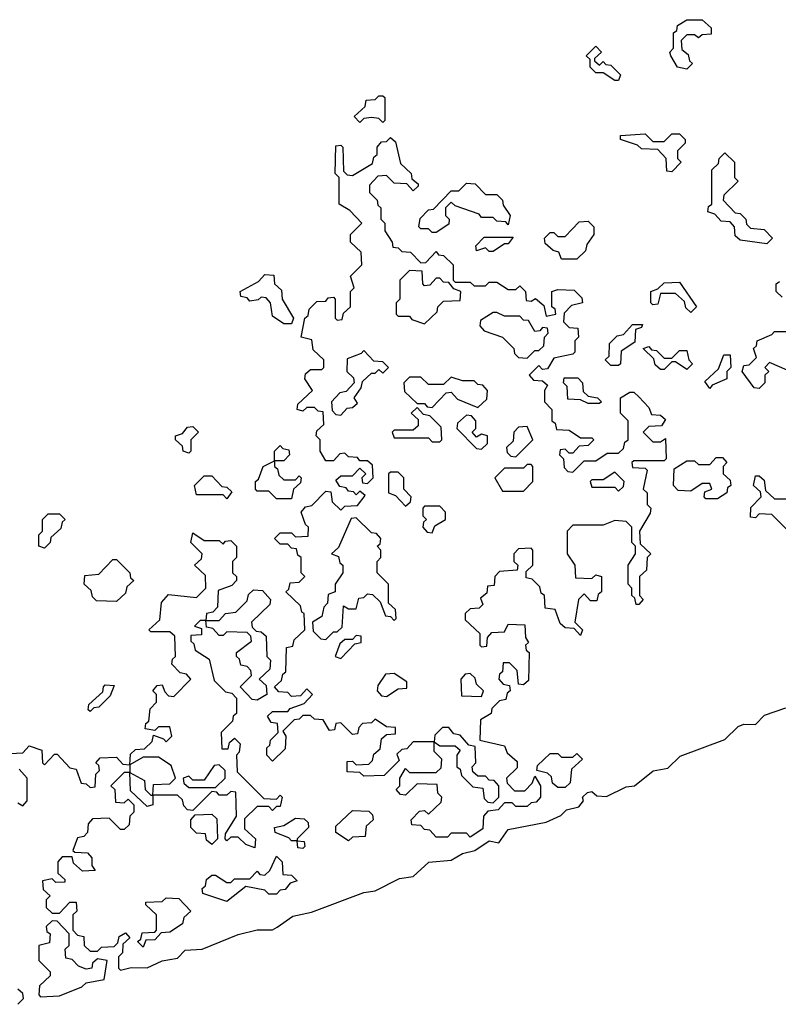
# Model space of a CAD drawing. Extents: x 2494118 to 2687960, y 757339 to 915227.
# Tile 182 of 256: x 2663470 to 2665465, y 777690 to 780280. Entities that reach past the tile are written whole.
import ezdxf

# ---------------------------------------------------------------- set-up
doc = ezdxf.new("R2010")
doc.units = 0

msp = doc.modelspace()

# ---------------------------------------------------------------- linework, layer by layer
at = {"layer": '0CON20XD'}
for points in [[(2665225, 780150), (2665200, 780155), (2665182.5, 780185), (2665180, 780195), (2665190, 780205), (2665190, 780245), (2665198.3, 780251.7), (2665200, 780265), (2665225, 780280), (2665265, 780280), (2665288.3, 780258.3), (2665288.3, 780241.7), (2665265, 780240), (2665255, 780232.5), (2665245, 780240), (2665225, 780240), (2665210, 780225), (2665211.7, 780201.7), (2665228.3, 780188.3), (2665231.7, 780171.7), (2665240, 780165), (2665225, 780150)], [(2665045, 780120), (2665035, 780120), (2665005, 780140), (2664985, 780140), (2664970, 780155), (2664970, 780175), (2664960, 780185), (2664985, 780210), (2665000, 780195), (2664981.7, 780178.3), (2664981.7, 780171.7), (2664995, 780160), (2665005, 780170), (2665011.7, 780161.7), (2665025, 780160), (2665050, 780135), (2665045, 780120)], [(2664425, 780010), (2664415, 780020), (2664395, 780022.5), (2664375, 780020), (2664365, 780010), (2664350, 780025), (2664378.3, 780051.7), (2664381.7, 780068.3), (2664405, 780070), (2664415, 780080), (2664425, 780080), (2664430, 780075), (2664430, 780015), (2664425, 780010)], [(2665185, 779880), (2665171.7, 779881.7), (2665170, 779915), (2665148.3, 779938.3), (2665105, 779940), (2665095, 779950), (2665050, 779965), (2665050, 779975), (2665115, 779980), (2665135, 779960), (2665165, 779960), (2665185, 779980), (2665205, 779980), (2665220, 779965), (2665220, 779955), (2665200, 779935), (2665200, 779915), (2665210, 779905), (2665185, 779880)], [(2664655, 778130), (2664645, 778140), (2664605, 778140), (2664595, 778130), (2664565, 778130), (2664548.3, 778148.3), (2664535, 778150), (2664525, 778160), (2664501.7, 778161.7), (2664500, 778175), (2664521.7, 778198.3), (2664535, 778200), (2664545, 778190), (2664578.3, 778221.7), (2664580, 778235), (2664570, 778245), (2664568.3, 778268.3), (2664515, 778270), (2664485, 778240), (2664471.7, 778241.7), (2664460, 778255), (2664470, 778265), (2664470, 778285), (2664485, 778310), (2664495, 778300), (2664565, 778300), (2664578.3, 778311.7), (2664580, 778335), (2664560, 778355), (2664560, 778380), (2664505, 778380), (2664488.3, 778361.7), (2664475, 778360), (2664461.7, 778348.3), (2664468.3, 778331.7), (2664428.3, 778291.7), (2664375, 778290), (2664365, 778300), (2664331.7, 778301.7), (2664331.7, 778328.3), (2664345, 778330), (2664355, 778320), (2664388.3, 778321.7), (2664398.3, 778331.7), (2664401.7, 778348.3), (2664418.3, 778361.7), (2664421.7, 778388.3), (2664435, 778400), (2664458.3, 778401.7), (2664458.3, 778418.3), (2664435, 778420), (2664405, 778440), (2664395, 778430), (2664371.7, 778428.3), (2664361.7, 778418.3), (2664358.3, 778401.7), (2664345, 778400), (2664315, 778430), (2664301.7, 778428.3), (2664298.3, 778411.7), (2664285, 778410), (2664268.3, 778438.3), (2664245, 778440), (2664235, 778450), (2664215, 778450), (2664205, 778440), (2664191.7, 778438.3), (2664161.7, 778408.3), (2664170, 778395), (2664168.3, 778361.7), (2664135, 778330), (2664120, 778345), (2664120, 778365), (2664128.3, 778371.7), (2664130, 778385), (2664150, 778405), (2664148.3, 778428.3), (2664131.7, 778431.7), (2664121.7, 778448.3), (2664135, 778460), (2664175, 778460), (2664181.7, 778468.3), (2664218.3, 778481.7), (2664240, 778505), (2664225, 778520), (2664208.3, 778501.7), (2664185, 778500), (2664175, 778510), (2664151.7, 778511.7), (2664140, 778525), (2664158.3, 778541.7), (2664161.7, 778558.3), (2664170, 778565), (2664171.7, 778628.3), (2664188.3, 778631.7), (2664191.7, 778648.3), (2664220, 778675), (2664218.3, 778718.3), (2664211.7, 778721.7), (2664208.3, 778738.3), (2664170, 778775), (2664178.3, 778781.7), (2664181.7, 778798.3), (2664205, 778800), (2664220, 778815), (2664210, 778825), (2664210, 778865), (2664201.7, 778871.7), (2664198.3, 778888.3), (2664185, 778890), (2664175, 778900), (2664155, 778900), (2664140, 778915), (2664155, 778930), (2664185, 778930), (2664195, 778920), (2664228.3, 778921.7), (2664230, 778945), (2664221.7, 778951.7), (2664210, 778985), (2664221.7, 778998.3), (2664238.3, 779001.7), (2664275, 779040), (2664288.3, 779038.3), (2664291.7, 779011.7), (2664315, 778990), (2664325, 779000), (2664358.3, 779001.7), (2664378.3, 779028.3), (2664365, 779040), (2664355, 779030), (2664348.3, 779038.3), (2664335, 779040), (2664328.3, 779048.3), (2664311.7, 779051.7), (2664301.7, 779068.3), (2664315, 779080), (2664345, 779080), (2664365, 779100), (2664380, 779085), (2664370, 779075), (2664371.7, 779061.7), (2664385, 779060), (2664400, 779075), (2664398.3, 779108.3), (2664385, 779120), (2664365, 779120), (2664358.3, 779128.3), (2664335, 779130), (2664325, 779140), (2664311.7, 779138.3), (2664295, 779120), (2664275, 779120), (2664260, 779145), (2664260, 779175), (2664250, 779185), (2664251.7, 779198.3), (2664270, 779215), (2664268.3, 779248.3), (2664255, 779250), (2664245, 779260), (2664225, 779260), (2664215, 779250), (2664200, 779255), (2664201.7, 779268.3), (2664240, 779305), (2664220, 779335), (2664221.7, 779348.3), (2664235, 779360), (2664265, 779360), (2664270, 779365), (2664270, 779385), (2664241.7, 779411.7), (2664238.3, 779438.3), (2664210, 779445), (2664220, 779495), (2664228.3, 779501.7), (2664231.7, 779518.3), (2664251.7, 779538.3), (2664275, 779540), (2664281.7, 779548.3), (2664295, 779550), (2664300, 779545), (2664300, 779495), (2664305, 779490), (2664318.3, 779491.7), (2664321.7, 779508.3), (2664340, 779525), (2664340, 779565), (2664350, 779575), (2664340, 779605), (2664370, 779635), (2664368.3, 779668.3), (2664340, 779695), (2664340, 779715), (2664370, 779745), (2664338.3, 779778.3), (2664310, 779795), (2664310, 779865), (2664300, 779875), (2664301.7, 779948.3), (2664315, 779950), (2664320, 779945), (2664321.7, 779881.7), (2664331.7, 779871.7), (2664345, 779870), (2664398.3, 779901.7), (2664401.7, 779918.3), (2664410, 779925), (2664410, 779945), (2664421.7, 779958.3), (2664435, 779960), (2664445, 779970), (2664458.3, 779958.3), (2664471.7, 779901.7), (2664500, 779875), (2664501.7, 779861.7), (2664518.3, 779848.3), (2664518.3, 779841.7), (2664505, 779830), (2664488.3, 779848.3), (2664455, 779850), (2664435, 779870), (2664411.7, 779868.3), (2664390, 779845), (2664390, 779825), (2664410, 779805), (2664411.7, 779791.7), (2664420, 779785), (2664420, 779755), (2664430, 779745), (2664430, 779725), (2664450, 779695), (2664451.7, 779681.7), (2664465, 779680), (2664475, 779670), (2664498.3, 779668.3), (2664525, 779640), (2664538.3, 779641.7), (2664565, 779670), (2664571.7, 779661.7), (2664585, 779660), (2664610, 779635), (2664610, 779595), (2664615, 779590), (2664655, 779590), (2664665, 779580), (2664695, 779580), (2664705, 779590), (2664725, 779590), (2664755, 779570), (2664775, 779570), (2664785, 779580), (2664800, 779565), (2664801.7, 779541.7), (2664815, 779540), (2664827, 779547), (2664848.3, 779528.3), (2664855, 779500), (2664880, 779505), (2664878.3, 779518.3), (2664870, 779525), (2664870, 779565), (2664885, 779570), (2664928.3, 779568.3), (2664948.3, 779548.3), (2664950, 779535), (2664921.7, 779528.3), (2664901.7, 779508.3), (2664900, 779485), (2664915, 779470), (2664938.3, 779468.3), (2664940, 779445), (2664930, 779435), (2664930, 779405), (2664925, 779400), (2664875, 779390), (2664858.3, 779361.7), (2664845, 779360), (2664835, 779370), (2664810, 779345), (2664821.7, 779331.7), (2664845, 779330), (2664858.3, 779318.3), (2664850, 779305), (2664850, 779275), (2664870, 779255), (2664870, 779225), (2664878.3, 779218.3), (2664881.7, 779201.7), (2664915, 779200), (2664945, 779180), (2664975, 779180), (2664980, 779175), (2664965, 779160), (2664941.7, 779158.3), (2664925, 779140), (2664915, 779140), (2664905, 779150), (2664891.7, 779148.3), (2664890, 779135), (2664900, 779125), (2664901.7, 779101.7), (2664911.7, 779091.7), (2664925, 779090), (2664955, 779120), (2664985, 779120), (2665015, 779140), (2665045, 779140), (2665058.3, 779151.7), (2665061.7, 779168.3), (2665070, 779175), (2665070, 779225), (2665050, 779245), (2665050, 779285), (2665075, 779300), (2665085, 779300), (2665098.3, 779288.3), (2665125, 779260), (2665131.7, 779241.7), (2665155, 779240), (2665168.3, 779228.3), (2665158.3, 779211.7), (2665125, 779210), (2665110, 779195), (2665135, 779170), (2665155, 779170), (2665168.3, 779178.3), (2665170, 779125), (2665165, 779120), (2665085, 779120), (2665080, 779115), (2665081.7, 779101.7), (2665115, 779100), (2665120, 779095), (2665110, 779045), (2665120, 779035), (2665120, 779005), (2665130, 778995), (2665128.3, 778981.7), (2665100, 778935), (2665101.7, 778901.7), (2665130, 778875), (2665120, 778865), (2665118.3, 778831.7), (2665100, 778815), (2665100, 778765), (2665110, 778755), (2665098.3, 778741.7), (2665091.7, 778741.7), (2665088.3, 778758.3), (2665080, 778765), (2665080, 778785), (2665070, 778795), (2665070, 778845), (2665090, 778875), (2665090, 778895), (2665080, 778905), (2665080, 778945), (2665065, 778960), (2665035, 778962.5), (2665005, 778950), (2664925, 778950), (2664910, 778935), (2664910, 778875), (2664930, 778845), (2664931.7, 778811.7), (2664975, 778810), (2664985, 778820), (2665000, 778815), (2665000, 778775), (2664991.7, 778768.3), (2664988.3, 778751.7), (2664971.7, 778751.7), (2664955, 778770), (2664940, 778755), (2664930, 778695), (2664950, 778675), (2664945, 778660), (2664928.3, 778678.3), (2664905, 778680), (2664891.7, 778691.7), (2664878.3, 778728.3), (2664851.7, 778731.7), (2664850, 778765), (2664841.7, 778771.7), (2664838.3, 778788.3), (2664818.3, 778808.3), (2664801.7, 778811.7), (2664801.7, 778828.3), (2664820, 778845), (2664820, 778885), (2664815, 778890), (2664781.7, 778888.3), (2664770, 778875), (2664770, 778855), (2664780, 778845), (2664778.3, 778831.7), (2664731.7, 778828.3), (2664720, 778815), (2664718.3, 778791.7), (2664700, 778790), (2664698.3, 778771.7), (2664681.7, 778758.3), (2664688.3, 778741.7), (2664678.3, 778731.7), (2664655, 778730), (2664641.7, 778718.3), (2664641.7, 778701.7), (2664680, 778665), (2664680, 778635), (2664685, 778630), (2664698.3, 778631.7), (2664700, 778655), (2664711.7, 778668.3), (2664745, 778670), (2664755, 778690), (2664798.3, 778688.3), (2664800, 778655), (2664808.3, 778641.7), (2664800, 778635), (2664801.7, 778621.7), (2664810, 778615), (2664808.3, 778541.7), (2664795, 778530), (2664781.7, 778531.7), (2664778.3, 778568.3), (2664758.3, 778588.3), (2664741.7, 778588.3), (2664740, 778565), (2664731.7, 778558.3), (2664730, 778545), (2664741.7, 778531.7), (2664758.3, 778528.3), (2664760, 778515), (2664751.7, 778508.3), (2664748.3, 778491.7), (2664731.7, 778488.3), (2664711.7, 778468.3), (2664710, 778455), (2664681.7, 778438.3), (2664680, 778385), (2664745, 778370), (2664751.7, 778351.7), (2664778.3, 778328.3), (2664778.3, 778311.7), (2664750, 778285), (2664751.7, 778271.7), (2664771.7, 778251.7), (2664798.3, 778251.7), (2664818.3, 778271.7), (2664825, 778290), (2664840, 778265), (2664840, 778235), (2664828.3, 778221.7), (2664815, 778220), (2664805, 778210), (2664775, 778210), (2664765, 778220), (2664745, 778220), (2664728.3, 778201.7), (2664701.7, 778198.3), (2664690, 778185), (2664688.3, 778151.7), (2664655, 778130)], [(2665435, 779690), (2665365, 779700), (2665351.7, 779711.7), (2665350, 779735), (2665338.3, 779748.3), (2665315, 779750), (2665298.3, 779768.3), (2665280, 779775), (2665281.7, 779788.3), (2665290, 779795), (2665290, 779885), (2665308.3, 779901.7), (2665310, 779915), (2665325, 779930), (2665350, 779905), (2665350, 779865), (2665360, 779855), (2665321.7, 779818.3), (2665320, 779805), (2665351.7, 779771.7), (2665365, 779770), (2665380, 779755), (2665381.7, 779741.7), (2665391.7, 779731.7), (2665428.3, 779728.3), (2665450, 779705), (2665435, 779690)], [(2664565, 779720), (2664555, 779720), (2664545, 779730), (2664525, 779730), (2664520, 779735), (2664523, 779757), (2664545, 779780), (2664558.3, 779781.7), (2664605, 779830), (2664625, 779830), (2664645, 779850), (2664668.3, 779848.3), (2664695, 779820), (2664725, 779820), (2664740, 779805), (2664741.7, 779791.7), (2664760, 779765), (2664755, 779740), (2664748.3, 779748.3), (2664725, 779750), (2664715, 779760), (2664685, 779760), (2664678.3, 779768.3), (2664615, 779790), (2664605, 779800), (2664590, 779785), (2664590, 779765), (2664600, 779755), (2664598.3, 779741.7), (2664565, 779720)], [(2664935, 779650), (2664895, 779650), (2664888.3, 779668.3), (2664873, 779673), (2664851.7, 779691.7), (2664850, 779705), (2664865, 779720), (2664875, 779720), (2664885, 779710), (2664905, 779710), (2664941.7, 779748.3), (2664965, 779750), (2664980, 779735), (2664980, 779715), (2664961.7, 779688.3), (2664958.3, 779671.7), (2664935, 779650)], [(2664715, 779670), (2664705, 779670), (2664695, 779680), (2664671.7, 779671.7), (2664670, 779685), (2664691.7, 779708.3), (2664768.3, 779708.3), (2664755, 779690), (2664745, 779690), (2664715, 779670)], [(2664535, 779480), (2664568.3, 779511.7), (2664570, 779525), (2664585, 779540), (2664628.3, 779541.7), (2664630, 779565), (2664611.7, 779571.7), (2664598.3, 779588.3), (2664585, 779590), (2664575, 779600), (2664565, 779600), (2664548.3, 779581.7), (2664535, 779580), (2664530, 779585), (2664528.3, 779618.3), (2664495, 779620), (2664470, 779595), (2664470, 779545), (2664460, 779535), (2664460, 779505), (2664465, 779500), (2664495, 779500), (2664501.7, 779491.7), (2664535, 779480)], [(2664185, 779480), (2664165, 779480), (2664135, 779500), (2664130, 779535), (2664118.3, 779548.3), (2664105, 779550), (2664097, 779543), (2664075, 779540), (2664068.3, 779548.3), (2664051.7, 779551.7), (2664050, 779565), (2664098.3, 779591.7), (2664115, 779610), (2664138.3, 779608.3), (2664140, 779585), (2664158.3, 779568.3), (2664160, 779545), (2664190, 779495), (2664185, 779480)], [(2665235, 779510), (2665221.7, 779521.7), (2665218.3, 779538.3), (2665195, 779560), (2665155, 779560), (2665148.3, 779531.7), (2665135, 779530), (2665130, 779535), (2665130, 779565), (2665148.3, 779571.7), (2665165, 779587.5), (2665205, 779590), (2665250, 779525), (2665235, 779510)], [(2665475, 779550), (2665460, 779565), (2665460, 779585), (2665468.3, 779591.7)], [(2664805, 779390), (2664825, 779410), (2664835, 779410), (2664848.3, 779421.7), (2664850, 779445), (2664860, 779455), (2664858.3, 779468.3), (2664845, 779470), (2664838.3, 779461.7), (2664825, 779460), (2664808.3, 779488.3), (2664795, 779490), (2664785, 779500), (2664745, 779500), (2664725, 779510), (2664715, 779510), (2664681.7, 779488.3), (2664680, 779475), (2664691.7, 779461.7), (2664740, 779445), (2664770, 779415), (2664771.7, 779401.7), (2664781.7, 779391.7), (2664805, 779390)], [(2665045, 779370), (2665025, 779370), (2665010, 779385), (2665020, 779395), (2665021.7, 779428.3), (2665041.7, 779448.3), (2665058.3, 779451.7), (2665081.7, 779478.3), (2665108.3, 779478.3), (2665105, 779470), (2665090, 779465), (2665088.3, 779431.7), (2665051.7, 779408.3), (2665050, 779375), (2665045, 779370)], [(2665488.3, 779358.3), (2665441.7, 779378.3), (2665430, 779365), (2665440, 779355), (2665430, 779345), (2665430, 779325), (2665415, 779310), (2665401.7, 779311.7), (2665370, 779355), (2665375, 779370), (2665388.3, 779371.7), (2665408.3, 779391.7), (2665400, 779415), (2665408.3, 779421.7), (2665410, 779435), (2665448.3, 779451.7), (2665455, 779460), (2665485, 779460)], [(2664315, 779240), (2664331.7, 779258.3), (2664345, 779260), (2664358.3, 779271.7), (2664350, 779285), (2664368.3, 779311.7), (2664371.7, 779328.3), (2664395, 779350), (2664405, 779350), (2664415, 779360), (2664425, 779350), (2664440, 779365), (2664425, 779380), (2664401.7, 779381.7), (2664375, 779410), (2664368.3, 779401.7), (2664331.7, 779388.3), (2664330, 779355), (2664348.3, 779338.3), (2664350, 779325), (2664328.3, 779301.7), (2664311.7, 779298.3), (2664290, 779275), (2664291.7, 779251.7), (2664301.7, 779241.7), (2664315, 779240)], [(2665225, 779360), (2665195, 779380), (2665185, 779380), (2665165, 779360), (2665155, 779360), (2665141.7, 779371.7), (2665138.3, 779388.3), (2665110, 779415), (2665125, 779420), (2665131.7, 779411.7), (2665145, 779410), (2665165, 779390), (2665185, 779390), (2665205, 779410), (2665225, 779410), (2665230, 779385), (2665240, 779375), (2665225, 779360)], [(2665285, 779310), (2665271.7, 779328.3), (2665308.3, 779361.7), (2665321.7, 779398.3), (2665338.3, 779398.3), (2665340, 779365), (2665330, 779355), (2665330, 779335), (2665291.7, 779318.3), (2665285, 779310)], [(2664675, 779260), (2664698.3, 779281.7), (2664700, 779305), (2664688.3, 779318.3), (2664675, 779320), (2664665, 779330), (2664635, 779330), (2664605, 779340), (2664585, 779320), (2664545, 779320), (2664525, 779340), (2664495, 779340), (2664480, 779325), (2664481.7, 779301.7), (2664515, 779270), (2664535, 779270), (2664541.7, 779261.7), (2664555, 779260), (2664591.7, 779298.3), (2664605, 779300), (2664621.7, 779281.7), (2664675, 779260)], [(2664995, 779270), (2664965, 779270), (2664945, 779280), (2664911.7, 779281.7), (2664910, 779315), (2664900, 779325), (2664901.7, 779338.3), (2664938.3, 779338.3), (2664950, 779325), (2664951.7, 779301.7), (2664965, 779290), (2664990, 779285), (2665000, 779275), (2664995, 779270)], [(2664575, 779170), (2664580, 779175), (2664578.3, 779208.3), (2664548.3, 779238.3), (2664531.7, 779241.7), (2664515, 779260), (2664500, 779245), (2664518.3, 779228.3), (2664518.3, 779211.7), (2664505, 779200), (2664455, 779200), (2664450, 779195), (2664455, 779180), (2664545, 779180), (2664555, 779170), (2664575, 779170)], [(2664685, 779150), (2664700, 779165), (2664700, 779185), (2664685, 779190), (2664671.7, 779181.7), (2664660, 779195), (2664670, 779205), (2664670, 779225), (2664658.3, 779238.3), (2664645, 779240), (2664621.7, 779218.3), (2664620, 779205), (2664671.7, 779151.7), (2664685, 779150)], [(2663915, 779140), (2663900, 779145), (2663898.3, 779158.3), (2663880, 779175), (2663880, 779185), (2663898.3, 779191.7), (2663911.7, 779208.3), (2663925, 779210), (2663940, 779195), (2663920, 779175), (2663920, 779145), (2663915, 779140)], [(2664775, 779130), (2664820, 779175), (2664805, 779210), (2664781.7, 779208.3), (2664770, 779195), (2664768.3, 779171.7), (2664750, 779155), (2664751.7, 779141.7), (2664761.7, 779131.7), (2664775, 779130)], [(2664185, 779020), (2664145, 779020), (2664125, 779040), (2664095, 779040), (2664090, 779045), (2664090, 779065), (2664098.3, 779071.7), (2664110, 779105), (2664140, 779120), (2664140, 779145), (2664155, 779160), (2664161.7, 779151.7), (2664178.3, 779148.3), (2664180, 779135), (2664165, 779120), (2664140, 779120), (2664140, 779105), (2664148.3, 779098.3), (2664151.7, 779081.7), (2664165, 779070), (2664195, 779070), (2664205, 779080), (2664210, 779075), (2664208.3, 779061.7), (2664190, 779045), (2664185, 779020)], [(2665305, 779020), (2665275, 779020), (2665270, 779025), (2665271.7, 779038.3), (2665290, 779045), (2665285, 779060), (2665265, 779060), (2665235, 779040), (2665201.7, 779041.7), (2665190, 779055), (2665191.7, 779098.3), (2665225, 779120), (2665245, 779120), (2665255, 779110), (2665285, 779110), (2665301.7, 779128.3), (2665318.3, 779128.3), (2665330, 779115), (2665320, 779105), (2665320, 779085), (2665338.3, 779068.3), (2665340, 779055), (2665331.7, 779048.3), (2665330, 779035), (2665305, 779020)], [(2664795, 779040), (2664820, 779065), (2664820, 779105), (2664815, 779110), (2664805, 779110), (2664795, 779100), (2664745, 779100), (2664720, 779075), (2664740, 779040), (2664795, 779040)], [(2664015, 779020), (2664005, 779030), (2663935, 779030), (2663930, 779055), (2663955, 779080), (2663975, 779080), (2664001.7, 779051.7), (2664015, 779050), (2664028.3, 779038.3), (2664015, 779020)], [(2664485, 779000), (2664498.3, 779011.7), (2664500, 779025), (2664480, 779045), (2664480, 779075), (2664465, 779090), (2664445, 779090), (2664440, 779085), (2664440, 779035), (2664458.3, 779028.3), (2664485, 779000)], [(2665045, 779040), (2665058.3, 779051.7), (2665060, 779065), (2665035, 779090), (2665005, 779070), (2664975, 779070), (2664970, 779065), (2664975, 779050), (2665035, 779050), (2665045, 779040)], [(2665488.3, 778938.3), (2665448.3, 778978.3), (2665415, 778980), (2665405, 778970), (2665391.7, 778971.7), (2665393, 778997), (2665420, 779025), (2665418.3, 779038.3), (2665400, 779055), (2665405, 779080), (2665415, 779080), (2665428.3, 779068.3), (2665431.7, 779041.7), (2665455, 779020), (2665515, 779020)], [(2664555, 778930), (2664561.7, 778948.3), (2664590, 778965), (2664590, 778985), (2664575, 779000), (2664535, 779000), (2664530, 778995), (2664530, 778975), (2664540, 778965), (2664531.7, 778958.3), (2664530, 778945), (2664541.7, 778931.7), (2664555, 778930)], [(2663535, 778890), (2663520, 778895), (2663520, 778925), (2663530, 778935), (2663530, 778965), (2663545, 778980), (2663575, 778980), (2663590, 778965), (2663581.7, 778958.3), (2663578.3, 778941.7), (2663551.7, 778918.3), (2663550, 778905), (2663535, 778890)], [(2664275, 778650), (2664295, 778670), (2664305, 778670), (2664318.3, 778681.7), (2664321.7, 778738.3), (2664335, 778730), (2664355, 778730), (2664361.7, 778758.3), (2664375, 778760), (2664385, 778770), (2664398.3, 778768.3), (2664418.3, 778748.3), (2664431.7, 778711.7), (2664445, 778710), (2664455, 778700), (2664460, 778705), (2664458.3, 778728.3), (2664440, 778745), (2664440, 778795), (2664410, 778825), (2664410, 778855), (2664420, 778865), (2664420, 778885), (2664410, 778895), (2664418.3, 778901.7), (2664420, 778915), (2664408.3, 778928.3), (2664395, 778930), (2664355, 778970), (2664341.7, 778968.3), (2664308.3, 778891.7), (2664290, 778875), (2664308.3, 778868.3), (2664311.7, 778851.7), (2664320, 778845), (2664320, 778825), (2664300, 778795), (2664300, 778775), (2664281.7, 778768.3), (2664280, 778745), (2664270, 778735), (2664265, 778710), (2664240, 778695), (2664241.7, 778671.7), (2664261.7, 778651.7), (2664275, 778650)], [(2663645, 778270), (2663655, 778260), (2663668.3, 778261.7), (2663670, 778295), (2663680, 778305), (2663678.3, 778318.3), (2663670, 778325), (2663681.7, 778338.3), (2663725, 778340), (2663741.7, 778321.7), (2663760, 778320), (2663761.7, 778348.3), (2663775, 778360), (2663798.3, 778361.7), (2663818.3, 778381.7), (2663821.7, 778398.3), (2663848.3, 778388.3), (2663855, 778380), (2663870, 778395), (2663865, 778420), (2663835, 778420), (2663825, 778410), (2663800, 778415), (2663801.7, 778428.3), (2663810, 778435), (2663813, 778467), (2663830, 778485), (2663830, 778505), (2663820, 778515), (2663831.7, 778528.3), (2663845, 778530), (2663851.7, 778511.7), (2663861.7, 778501.7), (2663875, 778500), (2663920, 778545), (2663908.3, 778558.3), (2663891.7, 778561.7), (2663870, 778585), (2663871.7, 778598.3), (2663880, 778605), (2663878.3, 778658.3), (2663865, 778670), (2663815, 778670), (2663810, 778675), (2663838.3, 778701.7), (2663843, 778747), (2663861.7, 778768.3), (2663935, 778760), (2663960, 778785), (2663958.3, 778818.3), (2663930, 778845), (2663948.3, 778861.7), (2663950, 778875), (2663920, 778905), (2663925, 778930), (2663955, 778910), (2663995, 778910), (2664005, 778900), (2664011.7, 778908.3), (2664025, 778910), (2664040, 778895), (2664040, 778865), (2664030, 778855), (2664030, 778825), (2664040, 778815), (2664040, 778805), (2664028.3, 778791.7), (2663991.7, 778778.3), (2663990, 778735), (2663978.3, 778721.7), (2663961.7, 778718.3), (2663960, 778700), (2663995, 778700), (2664011.7, 778718.3), (2664038.3, 778721.7), (2664068.3, 778751.7), (2664071.7, 778768.3), (2664085, 778780), (2664108.3, 778778.3), (2664130, 778755), (2664128.3, 778741.7), (2664080, 778695), (2664081.7, 778681.7), (2664091.7, 778671.7), (2664105, 778670), (2664118.3, 778658.3), (2664120, 778605), (2664130, 778595), (2664128.3, 778571.7), (2664100, 778545), (2664118.3, 778528.3), (2664120, 778505), (2664095, 778490), (2664081.7, 778491.7), (2664050, 778525), (2664080, 778555), (2664078.3, 778568.3), (2664068.3, 778578.3), (2664051.7, 778581.7), (2664048.3, 778598.3), (2664040, 778605), (2664040, 778615), (2664080, 778645), (2664078.3, 778658.3), (2664068.3, 778668.3), (2664015, 778670), (2664005, 778660), (2663995, 778660), (2663978.3, 778678.3), (2663961.7, 778681.7), (2663960, 778700), (2663945, 778700), (2663930, 778685), (2663948.3, 778678.3), (2663948.3, 778661.7), (2663920, 778660), (2663920, 778645), (2663928.3, 778638.3), (2663931.7, 778621.7), (2663968.3, 778598.3), (2663981.7, 778541.7), (2664011.7, 778511.7), (2664028.3, 778508.3), (2664040, 778495), (2664040, 778455), (2664031.7, 778448.3), (2664030, 778435), (2664000, 778405), (2664001.7, 778361.7), (2664018.3, 778361.7), (2664021.7, 778378.3), (2664035, 778390), (2664050, 778375), (2664047, 778353), (2664040, 778345), (2664041.7, 778301.7), (2664111.7, 778231.7), (2664145, 778230), (2664155, 778240), (2664160, 778235), (2664155, 778210), (2664145, 778210), (2664135, 778200), (2664125, 778210), (2664095, 778210), (2664061.7, 778178.3), (2664061.7, 778151.7), (2664090, 778125), (2664088.3, 778101.7), (2664065, 778110), (2664045, 778130), (2664025, 778130), (2664015, 778120), (2664010, 778125), (2664011.7, 778138.3), (2664040, 778185), (2664038.3, 778248.3), (2664025, 778250), (2664015, 778240), (2663995, 778240), (2663988.3, 778248.3), (2663975, 778250), (2663925, 778200), (2663911.7, 778201.7), (2663901.7, 778211.7), (2663898.3, 778228.3), (2663885, 778240), (2663820, 778240), (2663820, 778215), (2663805, 778210), (2663761.7, 778251.7), (2663760, 778300), (2663745, 778300), (2663710, 778265), (2663720, 778255), (2663721.7, 778221.7), (2663745, 778220), (2663755, 778230), (2663770, 778215), (2663770, 778195), (2663760, 778185), (2663758.3, 778161.7), (2663745, 778150), (2663735, 778150), (2663705, 778180), (2663661.7, 778178.3), (2663650, 778165), (2663648.3, 778141.7), (2663638.3, 778131.7), (2663621.7, 778128.3), (2663610, 778095), (2663615, 778090), (2663648.3, 778088.3), (2663660, 778075), (2663660, 778055), (2663668.3, 778041.7), (2663635, 778040), (2663611.7, 778061.7), (2663608.3, 778078.3), (2663581.7, 778078.3), (2663570, 778065), (2663570, 778035), (2663588.3, 778018.3), (2663588.3, 778011.7), (2663565, 778010), (2663555, 778020), (2663530, 778015), (2663531.7, 777991.7), (2663550, 777975), (2663540, 777965), (2663540, 777945), (2663555, 777930), (2663575, 777930), (2663601.7, 777958.3), (2663618.3, 777958.3), (2663620, 777935), (2663610, 777925), (2663610, 777885), (2663621.7, 777871.7), (2663638.3, 777868.3), (2663640, 777845), (2663655, 777830), (2663675, 777830), (2663685, 777840), (2663718.3, 777841.7), (2663728.3, 777851.7), (2663731.7, 777868.3), (2663748.3, 777878.3), (2663760, 777865), (2663741.7, 777848.3), (2663740, 777825), (2663730, 777815), (2663730, 777785), (2663735, 777780), (2663763.3, 777786.7), (2663805, 777786.2), (2663845, 777804), (2663885, 777811.2), (2663905, 777832.5), (2663950, 777835), (2664045, 777873.8), (2664095, 777886.2), (2664135, 777885.8), (2664147.3, 777892.7), (2664188.3, 777921.7), (2664237.3, 777932.7), (2664375, 777984.3), (2664405, 777988.8), (2664469.2, 778020.8), (2664505, 778026), (2664546.1, 778063.9), (2664605, 778068.8), (2664635, 778086.7), (2664667.5, 778095), (2664705, 778120), (2664730, 778115), (2664755, 778150), (2664855, 778168.8), (2664893.6, 778186.4), (2664908.3, 778201.7), (2664940.7, 778209.3), (2664952.5, 778225), (2664950, 778235), (2664963, 778247), (2664975, 778250), (2664988.3, 778238.3), (2665013, 778237), (2665065, 778262), (2665086.7, 778265), (2665136, 778304), (2665175, 778311.2), (2665207.3, 778342.7), (2665325, 778386.2), (2665359.3, 778420.7), (2665375, 778426.7), (2665405, 778426), (2665429.3, 778450.7), (2665485, 778470)], [(2663725, 778750), (2663671.7, 778751.7), (2663661.7, 778761.7), (2663658.3, 778778.3), (2663640, 778795), (2663641.7, 778818.3), (2663678.3, 778821.7), (2663715, 778860), (2663725, 778860), (2663760, 778825), (2663761.7, 778811.7), (2663770, 778805), (2663751.7, 778788.3), (2663748.3, 778771.7), (2663725, 778750)], [(2664315, 778600), (2664351.7, 778638.3), (2664368.3, 778641.7), (2664368.3, 778658.3), (2664355, 778660), (2664345, 778650), (2664325, 778650), (2664311.7, 778638.3), (2664300, 778605), (2664315, 778600)], [(2664435, 778500), (2664465, 778520), (2664488.3, 778521.7), (2664488.3, 778538.3), (2664455, 778560), (2664431.7, 778558.3), (2664411.7, 778528.3), (2664410, 778515), (2664421.7, 778501.7), (2664435, 778500)], [(2664685, 778500), (2664690, 778515), (2664671.7, 778531.7), (2664668.3, 778548.3), (2664655, 778560), (2664641.7, 778558.3), (2664630, 778545), (2664631.7, 778501.7), (2664685, 778500)], [(2663655, 778460), (2663650, 778465), (2663651.7, 778478.3), (2663688.3, 778511.7), (2663690, 778525), (2663695, 778530), (2663718.3, 778528.3), (2663708.3, 778501.7), (2663678.3, 778471.7), (2663665, 778470), (2663655, 778460)], [(2664715, 778220), (2664730, 778235), (2664730, 778265), (2664718.3, 778278.3), (2664705, 778280), (2664695, 778290), (2664675, 778290), (2664661.7, 778301.7), (2664660, 778315), (2664670, 778325), (2664668.3, 778368.3), (2664651.7, 778371.7), (2664628.3, 778398.3), (2664611.7, 778401.7), (2664598.3, 778418.3), (2664581.7, 778418.3), (2664561.7, 778398.3), (2664560, 778380), (2664575, 778370), (2664615, 778370), (2664628.3, 778358.3), (2664620, 778345), (2664620, 778315), (2664628.3, 778308.3), (2664631.7, 778291.7), (2664661.7, 778261.7), (2664688.3, 778258.3), (2664691.7, 778231.7), (2664701.7, 778221.7), (2664715, 778220)], [(2663445, 778350), (2663478.3, 778351.7), (2663495, 778370), (2663528.3, 778358.3), (2663530, 778325), (2663535, 778320), (2663561.7, 778348.3), (2663568.3, 778348.3), (2663601.7, 778311.7), (2663618.3, 778308.3), (2663631.7, 778271.7), (2663645, 778270)], [(2664905, 778260), (2664885, 778260), (2664871.7, 778271.7), (2664868.3, 778288.3), (2664858.3, 778298.3), (2664830, 778305), (2664831.7, 778318.3), (2664865, 778350), (2664885, 778350), (2664895, 778340), (2664925, 778340), (2664935, 778350), (2664950, 778335), (2664921.7, 778308.3), (2664917.5, 778272.5), (2664905, 778260)], [(2663820, 778240), (2663821.7, 778268.3), (2663865, 778270), (2663880, 778285), (2663868.3, 778318.3), (2663835, 778340), (2663795, 778340), (2663760, 778320), (2663760, 778300), (2663798.3, 778278.3), (2663800, 778255), (2663815, 778240), (2663820, 778240)], [(2663465, 778220), (2663478.3, 778211.7), (2663490, 778225), (2663490, 778285), (2663468.3, 778308.3)], [(2663985, 778260), (2664010, 778285), (2664010, 778305), (2663995, 778320), (2663981.7, 778318.3), (2663955, 778280), (2663925, 778280), (2663915, 778290), (2663900, 778285), (2663901.7, 778271.7), (2663915, 778260), (2663985, 778260)], [(2664335, 778120), (2664301.7, 778141.7), (2664301.7, 778158.3), (2664345, 778200), (2664388.3, 778198.3), (2664398.3, 778188.3), (2664400, 778175), (2664381.7, 778158.3), (2664378.3, 778131.7), (2664345, 778130), (2664335, 778120)], [(2663975, 778110), (2663961.7, 778121.7), (2663958.3, 778138.3), (2663935, 778140), (2663920, 778155), (2663920, 778175), (2663931.7, 778188.3), (2663975, 778190), (2663988.3, 778178.3), (2663990, 778125), (2663975, 778110)], [(2664215, 778100), (2664201.7, 778101.7), (2664200, 778120), (2664185, 778120), (2664178.3, 778128.3), (2664141.7, 778141.7), (2664140, 778155), (2664165, 778160), (2664195, 778180), (2664218.3, 778178.3), (2664228.3, 778168.3), (2664230, 778155), (2664200, 778125), (2664200, 778120), (2664218.3, 778118.3), (2664220, 778105), (2664215, 778100)], [(2664015, 777960), (2663951.7, 777981.7), (2663950, 777995), (2663958.3, 778001.7), (2663961.7, 778018.3), (2663975, 778030), (2663985, 778030), (2664015, 778010), (2664025, 778010), (2664035, 778020), (2664075, 778020), (2664095, 778040), (2664101.7, 778031.7), (2664115, 778030), (2664128.3, 778041.7), (2664145, 778080), (2664160, 778065), (2664161.7, 778031.7), (2664185, 778030), (2664200, 778015), (2664181.7, 778008.3), (2664168.3, 777991.7), (2664155, 777990), (2664145, 777980), (2664125, 777980), (2664115, 777990), (2664065, 778000), (2664015, 777960)], [(2663795, 777840), (2663780, 777855), (2663788.3, 777861.7), (2663791.7, 777878.3), (2663825, 777880), (2663830, 777885), (2663830, 777925), (2663801.7, 777951.7), (2663801.7, 777958.3), (2663845, 777960), (2663855, 777970), (2663888.3, 777968.3), (2663920, 777935), (2663901.7, 777918.3), (2663898.3, 777901.7), (2663865, 777880), (2663841.7, 777878.3), (2663825, 777860), (2663801.7, 777858.3), (2663795, 777840)], [(2663525, 777710), (2663575, 777712), (2663633.6, 777736.4), (2663645, 777746.7), (2663692.5, 777755), (2663700, 777805), (2663675, 777810), (2663661.7, 777798.3), (2663660, 777785), (2663645, 777782.5), (2663625, 777790), (2663608.3, 777808.3), (2663591.7, 777811.7), (2663590, 777835), (2663600, 777845), (2663600, 777875), (2663568.3, 777908.3), (2663555, 777910), (2663540, 777895), (2663541.7, 777881.7), (2663550, 777875), (2663548.3, 777851.7), (2663520, 777845), (2663520, 777805), (2663550, 777775), (2663550, 777765), (2663521.7, 777738.3), (2663520, 777715), (2663525, 777710)], [(2663465, 777690), (2663480, 777705), (2663478.3, 777718.3), (2663465, 777730)]]:
    msp.add_lwpolyline(points, dxfattribs=at)

doc.saveas('drawing.dxf')
